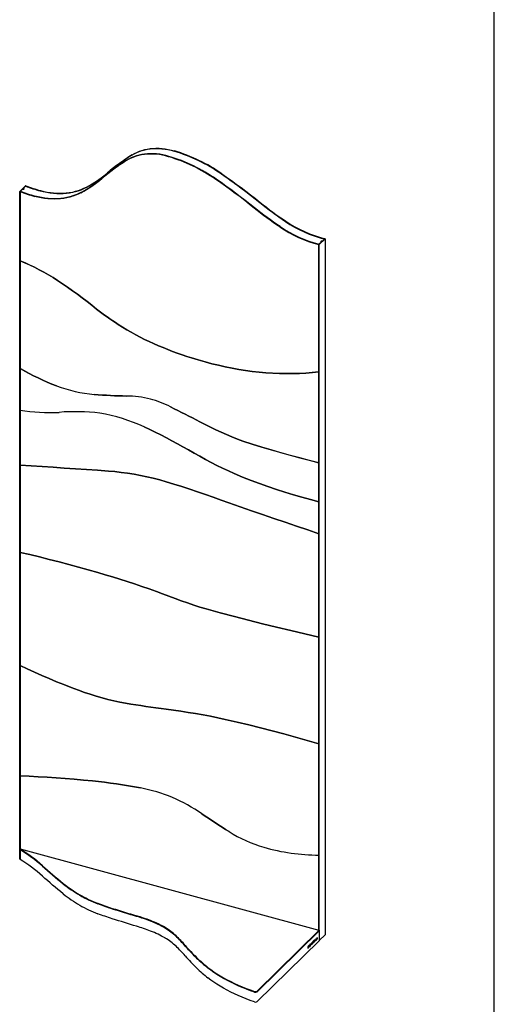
# Model space of a CAD drawing. Header units: millimetres. Extents: x 121 to 30709, y 119 to 8907.
# Tile 7 of 9: x 7767 to 8820, y 1218 to 3401. Entities that reach past the tile are written whole.
import ezdxf

# ---------------------------------------------------------------- set-up
doc = ezdxf.new("R2010")
doc.units = ezdxf.units.MM
doc.header["$LTSCALE"] = 30
doc.layers.add('SCHIZZI', color=9, linetype='Continuous')

msp = doc.modelspace()

# ---------------------------------------------------------------- linework, layer by layer
for p, q in [((7766.95, 3020.29), (7780.02, 3033.05)), ((7767.84, 3020.05), (7766.95, 3020.29)), ((7766.95, 1540.25), (7766.95, 3020.29)), ((7767.84, 3020.05), (7768.54, 3020.73)), ((7767.84, 3020.05), (7768.31, 3020.51)), ((7767.84, 3020.05), (7767.84, 2866.71)), ((7767.84, 1562.72), (7767.84, 3020.05)), ((7773.21, 3025.29), (7768.54, 3020.74)), ((7768.54, 3020.74), (7768.54, 3020.42)), ((7773.21, 3025.29), (7775.54, 3027.57)), ((7780.21, 3032.12), (7775.54, 3027.57)), ((7775.54, 3027.57), (7775.54, 3025.1)), ((7780.91, 3032.81), (7780.02, 3033.05)), ((7780.21, 3032.12), (7780.44, 3032.35)), ((7780.91, 3032.81), (7780.44, 3032.35)), ((7780.44, 3032.35), (7780.44, 3032.35)), ((8431.15, 2902.63), (8431.85, 2903.32)), ((8436.52, 2907.87), (8431.85, 2903.32)), ((8431.85, 2903.32), (8431.85, 2903.32)), ((8432.04, 2902.39), (8445.1, 2915.15)), ((8436.52, 2907.87), (8438.85, 2910.15)), ((8436.52, 2907.87), (8436.52, 2907.87)), ((8443.52, 2914.7), (8438.85, 2910.15)), ((8438.85, 2910.15), (8438.85, 2910.15)), ((8443.52, 2914.7), (8443.75, 2914.93)), ((8443.52, 2914.7), (8443.52, 2914.7)), ((8444.22, 2915.39), (8443.75, 2914.93)), ((8443.75, 2914.93), (8443.75, 2914.93)), ((8444.22, 2915.39), (8444.22, 2915.39)), ((8445.1, 2915.15), (8444.22, 2915.39)), ((8445.1, 2915.15), (8445.1, 1372.25)), ((8431.15, 2902.63), (8431.62, 2903.09)), ((8431.15, 2620.43), (8431.15, 2902.63)), ((8432.04, 2902.39), (8431.15, 2902.63)), ((8431.15, 1382.45), (8431.15, 2902.63)), ((8431.62, 2903.09), (8431.62, 2903.09)), ((8432.04, 1382.21), (8432.04, 2902.39)), ((7767.84, 2866.21), (7767.84, 2628.05)), ((7768.09, 2866.6), (7767.93, 2866.45)), ((7767.84, 2627.73), (7767.91, 2627.8)), ((7767.84, 2627.73), (7767.84, 2535.26)), ((8431.15, 2419.2), (8431.15, 2619.79)), ((7767.84, 2535.26), (7767.84, 2413.41)), ((7767.84, 2413.41), (7767.84, 2220.17)), ((8431.06, 2418.96), (8431.15, 2419.05)), ((8431.15, 2332.44), (8431.15, 2418.78)), ((8431.15, 2261.29), (8431.15, 2332.44)), ((8431.15, 2032.1), (8431.15, 2261.29)), ((7767.84, 2220.17), (7767.84, 1969.42)), ((8431.15, 1795.6), (8431.15, 2032.1)), ((7767.84, 1969.42), (7767.84, 1724.68)), ((8431.15, 1549.02), (8431.15, 1795.6)), ((7767.84, 1724.68), (7767.84, 1562.73)), ((7767.84, 1562.73), (7767.69, 1562.57)), ((7767.69, 1561.72), (7767.69, 1562.57)), ((7767.75, 1561.25), (7768.16, 1561.42)), ((7767.75, 1561.25), (7767.75, 1539.39)), ((7767.84, 1562.73), (8431.15, 1382.45)), ((7767.84, 1561.29), (7767.84, 1561.62)), ((7767.75, 1540.03), (7766.95, 1540.25)), ((8431.15, 1382.45), (8431.15, 1549.02)), ((8089.96, 1387.49), (8089.96, 1388.34)), ((8294.01, 1247.49), (8432.04, 1382.21)), ((8294.01, 1246.63), (8432.04, 1381.35)), ((8432.04, 1380.92), (8294.01, 1246.2)), ((8430.72, 1382.57), (8430.71, 1382.57)), ((8430.71, 1382.57), (8432.04, 1382.21)), ((8432.04, 1380.92), (8431.69, 1381.01)), ((8432.04, 1382.21), (8432.04, 1381.35)), ((8432.04, 1380.92), (8432.04, 1381.35)), ((8432.04, 1380.92), (8432.04, 1359.06)), ((8432.04, 1359.06), (8294.01, 1224.34)), ((8415.51, 1353.8), (8415.51, 1353.79)), ((8415.6, 1353.3), (8415.93, 1353.39)), ((8415.62, 1354.29), (8415.62, 1354.3)), ((8415.68, 1354.06), (8416.01, 1353.97)), ((8415.89, 1354.21), (8415.89, 1354.22)), ((8416.59, 1353.43), (8416.26, 1353.52)), ((8416.74, 1355.12), (8416.4, 1355.21)), ((8416.5, 1355.19), (8416.7, 1355.91)), ((8416.7, 1355.91), (8416.97, 1355.83)), ((8416.75, 1355.11), (8416.76, 1355.11)), ((8416.76, 1355.11), (8416.97, 1355.83)), ((8416.76, 1353.7), (8416.76, 1353.71)), ((8416.97, 1355.83), (8416.96, 1355.84)), ((8417.02, 1353.63), (8417.02, 1353.64)), ((8419.34, 1358.58), (8417.67, 1356.95)), ((8417.67, 1356.64), (8418.05, 1357.01)), ((8417.67, 1356.95), (8417.67, 1356.31)), ((8417.67, 1356.31), (8418.31, 1356.94)), ((8418.05, 1357.01), (8418.31, 1356.94)), ((8418.31, 1356.94), (8418.31, 1353.81)), ((8418.31, 1354.14), (8418.43, 1354.26)), ((8418.31, 1353.81), (8418.69, 1354.18)), ((8418.43, 1357.38), (8419.07, 1358.01)), ((8418.43, 1354.26), (8418.43, 1357.38)), ((8418.43, 1357.38), (8418.69, 1357.31)), ((8418.43, 1354.26), (8418.69, 1354.18)), ((8418.69, 1357.31), (8419.34, 1357.94)), ((8418.69, 1354.18), (8418.69, 1357.31)), ((8419.07, 1358.01), (8419.07, 1358.32)), ((8419.07, 1358.01), (8419.34, 1357.94)), ((8419.34, 1357.94), (8419.34, 1358.58)), ((8421.66, 1360.84), (8420.13, 1359.35)), ((8420.13, 1359.35), (8420.13, 1355.59)), ((8420.13, 1355.92), (8421.41, 1357.16)), ((8420.13, 1355.59), (8421.67, 1357.09)), ((8420.24, 1359.17), (8421.39, 1360.29)), ((8420.24, 1358.24), (8420.24, 1359.17)), ((8420.24, 1359.17), (8420.51, 1359.1)), ((8420.24, 1357.61), (8421.26, 1358.61)), ((8420.24, 1358.24), (8420.51, 1358.17)), ((8420.24, 1356.65), (8420.24, 1357.61)), ((8420.24, 1357.61), (8420.51, 1357.54)), ((8420.24, 1356.65), (8420.51, 1356.58)), ((8420.51, 1359.1), (8421.66, 1360.22)), ((8421.53, 1359.16), (8420.51, 1358.17)), ((8420.51, 1358.17), (8420.51, 1359.1)), ((8420.51, 1357.54), (8421.53, 1358.54)), ((8421.67, 1357.71), (8420.51, 1356.58)), ((8420.51, 1356.58), (8420.51, 1357.54)), ((8421.26, 1358.61), (8421.26, 1358.9)), ((8421.26, 1358.61), (8421.53, 1358.54)), ((8421.39, 1360.29), (8421.39, 1360.58)), ((8421.39, 1360.29), (8421.66, 1360.22)), ((8421.41, 1357.16), (8421.41, 1357.45)), ((8421.41, 1357.16), (8421.67, 1357.09)), ((8421.53, 1358.54), (8421.53, 1359.16)), ((8421.66, 1360.22), (8421.66, 1360.84)), ((8421.67, 1357.09), (8421.67, 1357.71)), ((8422.89, 1362.04), (8422.51, 1361.68)), ((8422.51, 1361.68), (8422.51, 1357.91)), ((8422.51, 1358.24), (8423.69, 1359.39)), ((8422.51, 1357.91), (8423.95, 1359.32)), ((8422.62, 1358.98), (8422.62, 1361.78)), ((8422.62, 1358.98), (8422.89, 1358.91)), ((8422.89, 1358.91), (8422.89, 1362.04)), ((8423.95, 1359.95), (8422.89, 1358.91)), ((8423.69, 1359.39), (8423.69, 1359.69)), ((8423.69, 1359.39), (8423.95, 1359.32)), ((8423.95, 1359.32), (8423.95, 1359.95)), ((8425.12, 1364.22), (8424.74, 1363.85)), ((8424.74, 1363.85), (8424.74, 1360.09)), ((8424.74, 1360.42), (8425.92, 1361.57)), ((8424.74, 1360.09), (8426.19, 1361.5)), ((8424.85, 1361.16), (8424.85, 1363.96)), ((8424.85, 1361.16), (8425.12, 1361.09)), ((8425.12, 1361.09), (8425.12, 1364.22)), ((8426.19, 1362.13), (8425.12, 1361.09)), ((8425.92, 1361.57), (8425.92, 1361.87)), ((8425.92, 1361.57), (8426.19, 1361.5)), ((8426.19, 1361.5), (8426.19, 1362.13)), ((8427.37, 1366.42), (8426.99, 1366.05)), ((8426.99, 1366.05), (8426.99, 1362.28)), ((8426.99, 1362.61), (8427.1, 1362.72)), ((8426.99, 1362.28), (8427.37, 1362.65)), ((8427.1, 1362.72), (8427.1, 1366.16)), ((8427.1, 1362.72), (8427.37, 1362.65)), ((8427.37, 1362.65), (8427.37, 1366.42)), ((8445.1, 1372.25), (8432.04, 1359.49)), ((8407.18, 1346.71), (8406.41, 1345.96)), ((8406.41, 1345.96), (8406.41, 1342.19)), ((8406.41, 1342.52), (8406.91, 1343.01)), ((8406.41, 1342.19), (8407.18, 1342.94)), ((8406.91, 1346.15), (8406.52, 1345.77)), ((8406.52, 1345.77), (8406.52, 1343.27)), ((8406.52, 1345.77), (8406.79, 1345.69)), ((8406.52, 1343.27), (8406.79, 1343.19)), ((8407.18, 1346.07), (8406.79, 1345.69)), ((8406.79, 1345.69), (8406.79, 1343.19)), ((8406.79, 1343.19), (8407.18, 1343.58)), ((8407.62, 1346.25), (8407.29, 1346.34)), ((8407.87, 1345.49), (8407.87, 1345.5)), ((8408, 1345.96), (8408, 1345.97)), ((8408.27, 1345.89), (8408.27, 1345.9)), ((8409.62, 1349.07), (8408.77, 1348.23)), ((8408.77, 1348.16), (8409.36, 1348.74)), ((8408.77, 1348.23), (8408.77, 1346.14)), ((8408.77, 1348.14), (8409.02, 1348.07)), ((8408.77, 1347.32), (8409.29, 1347.83)), ((8408.77, 1347.71), (8409.02, 1347.64)), ((8408.77, 1347.3), (8409.02, 1347.24)), ((8408.77, 1346.48), (8409.37, 1347.06)), ((8408.77, 1346.14), (8409.63, 1346.99)), ((8408.77, 1346.86), (8409.02, 1346.8)), ((8409.02, 1348.07), (8409.62, 1348.66)), ((8409.55, 1348.17), (8409.02, 1347.64)), ((8409.02, 1347.64), (8409.02, 1348.07)), ((8409.02, 1347.24), (8409.55, 1347.76)), ((8409.63, 1347.4), (8409.02, 1346.8)), ((8409.02, 1346.8), (8409.02, 1347.24)), ((8409.29, 1347.83), (8409.29, 1347.91)), ((8409.29, 1347.83), (8409.55, 1347.76)), ((8409.36, 1348.74), (8409.36, 1348.81)), ((8409.36, 1348.74), (8409.62, 1348.66)), ((8409.37, 1347.06), (8409.37, 1347.14)), ((8409.37, 1347.06), (8409.63, 1346.99)), ((8409.55, 1347.76), (8409.55, 1348.17)), ((8409.62, 1348.66), (8409.62, 1349.07)), ((8409.63, 1346.99), (8409.63, 1347.4)), ((8410.21, 1347.78), (8410.21, 1347.77)), ((8410.33, 1348.25), (8410.33, 1348.24)), ((8410.64, 1346.6), (8410.33, 1345.06)), ((8410.33, 1345.06), (8410.62, 1345.34)), ((8410.4, 1345.4), (8410.62, 1345.34)), ((8410.53, 1347.48), (8410.8, 1347.41)), ((8410.6, 1348.18), (8410.6, 1348.17)), ((8410.6, 1346.68), (8410.87, 1346.6)), ((8410.62, 1345.34), (8410.87, 1346.6)), ((8410.8, 1347.41), (8411.36, 1350.2)), ((8410.8, 1347.41), (8411.02, 1347.35)), ((8411.02, 1347.35), (8411.6, 1350.29)), ((8411.09, 1350.27), (8411.36, 1350.2)), ((8411.31, 1350.21), (8411.34, 1350.36)), ((8411.34, 1350.36), (8411.41, 1350.35)), ((8411.34, 1350.36), (8411.6, 1350.29)), ((8411.68, 1350.28), (8411.41, 1350.35)), ((8411.75, 1352.2), (8411.51, 1350.96)), ((8411.54, 1351.12), (8411.76, 1351.06)), ((8411.57, 1350.31), (8411.81, 1351.03)), ((8411.8, 1351.03), (8411.74, 1351.06)), ((8412.04, 1352.47), (8411.75, 1352.2)), ((8411.76, 1351.06), (8412.04, 1352.47)), ((8411.81, 1351.03), (8411.8, 1351.03)), ((8411.81, 1351.03), (8412.07, 1350.95)), ((8411.81, 1348.4), (8411.82, 1348.42)), ((8411.82, 1350.21), (8411.83, 1350.2)), ((8411.82, 1348.42), (8412.09, 1348.35)), ((8411.83, 1350.2), (8412.07, 1350.95)), ((8412.09, 1348.35), (8411.84, 1348.56)), ((8411.84, 1348.56), (8411.84, 1348.55)), ((8412.07, 1350.95), (8412.06, 1350.96)), ((8412.08, 1348.33), (8412.09, 1348.35)), ((8413.59, 1353), (8412.69, 1348.33)), ((8412.69, 1348.33), (8413.08, 1348.7)), ((8412.77, 1348.73), (8412.81, 1348.78)), ((8412.81, 1348.78), (8413.02, 1349.88)), ((8412.81, 1348.78), (8413.08, 1348.7)), ((8413.02, 1349.88), (8413.97, 1350.8)), ((8413.02, 1349.88), (8413.29, 1349.81)), ((8413.08, 1348.7), (8413.29, 1349.81)), ((8413.5, 1352.39), (8413.16, 1350.63)), ((8413.16, 1350.63), (8413.43, 1350.56)), ((8413.29, 1349.81), (8414.24, 1350.73)), ((8413.76, 1352.31), (8413.43, 1350.56)), ((8413.43, 1350.56), (8414.1, 1351.21)), ((8413.5, 1352.39), (8413.76, 1352.31)), ((8413.94, 1353.34), (8413.59, 1353)), ((8414.58, 1350.49), (8413.75, 1353.15)), ((8414.1, 1351.21), (8413.76, 1352.31)), ((8413.94, 1353.33), (8413.94, 1353.34)), ((8414.84, 1350.42), (8413.94, 1353.33)), ((8413.97, 1350.8), (8414.24, 1350.73)), ((8414.24, 1350.73), (8414.44, 1350.03)), ((8414.37, 1350.29), (8414.58, 1350.49)), ((8414.44, 1350.03), (8414.84, 1350.42)), ((8414.58, 1350.49), (8414.84, 1350.42)), ((8415.65, 1352.27), (8415.43, 1351.55)), ((8415.43, 1351.55), (8415.43, 1351.55)), ((8415.43, 1351.55), (8415.58, 1351.51)), ((8415.66, 1352.27), (8415.65, 1352.27)), ((8415.65, 1352.27), (8415.66, 1352.27)), ((8415.65, 1352.25), (8415.83, 1352.2)), ((8416.65, 1353.21), (8416.65, 1353.2))]:
    msp.add_line(p, q)
at = {"flags": 128}
for points in [[(8097.53, 3097.34), (8090.67, 3099.19), (8083.82, 3100.69), (8076.99, 3101.85), (8070.22, 3102.65), (8063.5, 3103.11), (8056.87, 3103.21), (8050.34, 3102.96), (8043.92, 3102.35), (8037.63, 3101.4), (8031.49, 3100.1), (8025.52, 3098.45), (8019.72, 3096.46), (8014.13, 3094.14), (8008.74, 3091.49), (8003.57, 3088.52)], [(8098, 3097.8), (8091.13, 3099.64), (8084.28, 3101.14), (8077.46, 3102.3), (8070.68, 3103.11), (8063.97, 3103.56), (8057.34, 3103.66), (8050.8, 3103.41), (8044.38, 3102.81), (8038.1, 3101.86), (8031.96, 3100.55), (8025.99, 3098.91), (8020.19, 3096.92), (8014.59, 3094.6), (8009.21, 3091.95), (8004.04, 3088.97)], [(8098.23, 3098.03), (8091.37, 3099.87), (8084.52, 3101.37), (8077.69, 3102.53), (8070.92, 3103.33), (8064.2, 3103.79), (8057.57, 3103.89), (8051.03, 3103.64), (8044.62, 3103.04), (8038.33, 3102.08), (8032.19, 3100.78), (8026.22, 3099.13), (8020.42, 3097.15), (8014.83, 3094.82), (8009.44, 3092.17), (8004.27, 3089.2)], [(8109.9, 3109.41), (8103.03, 3111.26), (8096.18, 3112.76), (8089.36, 3113.92), (8082.58, 3114.72), (8075.87, 3115.18), (8069.24, 3115.28), (8062.7, 3115.03), (8056.28, 3114.43), (8050, 3113.47), (8043.86, 3112.17), (8037.88, 3110.52), (8032.09, 3108.54), (8026.49, 3106.21), (8021.1, 3103.56), (8015.94, 3100.59)], [(8016.17, 3100.81), (8021.34, 3103.79), (8026.73, 3106.44), (8032.32, 3108.76), (8038.12, 3110.75), (8044.09, 3112.4), (8050.23, 3113.7), (8056.52, 3114.65), (8062.94, 3115.26), (8069.47, 3115.51), (8076.1, 3115.4), (8082.82, 3114.95), (8089.59, 3114.14), (8096.42, 3112.99), (8103.27, 3111.49), (8110.13, 3109.64)], [(8016.64, 3101.27), (8021.8, 3104.24), (8027.19, 3106.9), (8032.79, 3109.22), (8038.58, 3111.21), (8044.56, 3112.85), (8050.7, 3114.15), (8056.98, 3115.11), (8063.4, 3115.71), (8069.94, 3115.96), (8076.57, 3115.86), (8083.28, 3115.41), (8090.06, 3114.6), (8096.88, 3113.44), (8103.73, 3111.94), (8110.6, 3110.1)], [(8299.88, 2995.39), (8289.45, 3003.7), (8278.95, 3011.91), (8268.39, 3020.01), (8257.76, 3028), (8247.07, 3035.89), (8236.31, 3043.67), (8225.5, 3051.33), (8214.63, 3058.89)], [(8214.86, 3059.11), (8225.73, 3051.56), (8236.55, 3043.89), (8247.3, 3036.12), (8257.99, 3028.23), (8268.62, 3020.24), (8279.19, 3012.14), (8289.69, 3003.93), (8300.12, 2995.62)], [(8215.33, 3059.57), (8226.2, 3052.02), (8237.01, 3044.35), (8247.77, 3036.57), (8258.46, 3028.69), (8269.09, 3020.69), (8279.65, 3012.59), (8290.15, 3004.39), (8300.58, 2996.07)], [(8287.52, 2983.32), (8277.09, 2991.63), (8266.59, 2999.84), (8256.02, 3007.94), (8245.39, 3015.93), (8234.7, 3023.82), (8223.95, 3031.6), (8213.13, 3039.26), (8202.26, 3046.82)], [(8287.98, 2983.78), (8277.55, 2992.09), (8267.05, 3000.29), (8256.49, 3008.39), (8245.86, 3016.39), (8235.17, 3024.27), (8224.41, 3032.05), (8213.6, 3039.72), (8202.73, 3047.27)], [(8288.22, 2984), (8277.78, 2992.31), (8267.29, 3000.52), (8256.72, 3008.62), (8246.09, 3016.62), (8235.4, 3024.5), (8224.65, 3032.28), (8213.83, 3039.94), (8202.96, 3047.5)], [(7902.41, 3017.24), (7896.61, 3014.37), (7890.6, 3011.83), (7884.4, 3009.61), (7878.03, 3007.73), (7871.48, 3006.18), (7864.79, 3004.96), (7857.95, 3004.09), (7851, 3003.56), (7843.94, 3003.37), (7836.78, 3003.52), (7829.55, 3004.02), (7822.25, 3004.86), (7814.91, 3006.04), (7807.53, 3007.56), (7800.15, 3009.41)], [(7902.88, 3017.69), (7897.07, 3014.83), (7891.07, 3012.29), (7884.87, 3010.07), (7878.49, 3008.18), (7871.95, 3006.63), (7865.25, 3005.42), (7858.42, 3004.54), (7851.47, 3004.01), (7844.4, 3003.82), (7837.25, 3003.98), (7830.01, 3004.48), (7822.72, 3005.32), (7815.37, 3006.5), (7808, 3008.01), (7800.61, 3009.87)], [(7903.11, 3017.92), (7897.31, 3015.06), (7891.3, 3012.51), (7885.1, 3010.3), (7878.72, 3008.41), (7872.18, 3006.86), (7865.49, 3005.65), (7858.65, 3004.77), (7851.7, 3004.24), (7844.63, 3004.05), (7837.48, 3004.2), (7830.24, 3004.7), (7822.95, 3005.54), (7815.61, 3006.72), (7808.23, 3008.24), (7800.84, 3010.09)], [(7914.77, 3029.31), (7908.97, 3026.44), (7902.97, 3023.9), (7896.77, 3021.69), (7890.39, 3019.8), (7883.85, 3018.25), (7877.15, 3017.03), (7870.32, 3016.16), (7863.36, 3015.63), (7856.3, 3015.44), (7849.15, 3015.59), (7841.91, 3016.09), (7834.62, 3016.93), (7827.27, 3018.11), (7819.9, 3019.63), (7812.51, 3021.48)], [(7812.74, 3021.71), (7820.13, 3019.86), (7827.51, 3018.34), (7834.85, 3017.16), (7842.15, 3016.32), (7849.38, 3015.82), (7856.54, 3015.67), (7863.6, 3015.85), (7870.55, 3016.39), (7877.39, 3017.26), (7884.08, 3018.48), (7890.62, 3020.03), (7897, 3021.91), (7903.2, 3024.13), (7909.21, 3026.67), (7915.01, 3029.53)], [(7813.21, 3022.17), (7820.6, 3020.31), (7827.97, 3018.79), (7835.32, 3017.61), (7842.61, 3016.77), (7849.85, 3016.28), (7857, 3016.12), (7864.07, 3016.31), (7871.02, 3016.84), (7877.85, 3017.72), (7884.55, 3018.93), (7891.09, 3020.48), (7897.47, 3022.37), (7903.67, 3024.59), (7909.67, 3027.13), (7915.47, 3029.99)], [(8356.71, 2953.71), (8349.44, 2958.61), (8342.21, 2963.61), (8335.03, 2968.69), (8327.9, 2973.86), (8320.82, 2979.11), (8313.79, 2984.46), (8306.81, 2989.88), (8299.88, 2995.39)], [(8300.12, 2995.62), (8307.04, 2990.11), (8314.02, 2984.68), (8321.05, 2979.34), (8328.14, 2974.09), (8335.27, 2968.92), (8342.45, 2963.83), (8349.67, 2958.84), (8356.94, 2953.94)], [(8300.58, 2996.07), (8307.51, 2990.56), (8314.49, 2985.14), (8321.52, 2979.8), (8328.6, 2974.54), (8335.73, 2969.37), (8342.91, 2964.29), (8350.14, 2959.3), (8357.41, 2954.39)], [(8344.34, 2941.64), (8337.07, 2946.54), (8329.85, 2951.54), (8322.67, 2956.62), (8315.54, 2961.79), (8308.45, 2967.04), (8301.42, 2972.39), (8294.44, 2977.81), (8287.52, 2983.32)], [(8344.81, 2942.09), (8337.54, 2947), (8330.31, 2951.99), (8323.13, 2957.07), (8316, 2962.24), (8308.92, 2967.5), (8301.89, 2972.84), (8294.91, 2978.27), (8287.98, 2983.78)], [(8345.04, 2942.32), (8337.77, 2947.22), (8330.55, 2952.22), (8323.37, 2957.3), (8316.24, 2962.47), (8309.15, 2967.73), (8302.12, 2973.07), (8295.14, 2978.49), (8288.22, 2984)], [(7767.84, 2866.71), (7778.5, 2862.15), (7789.11, 2857.32), (7799.65, 2852.21), (7810.13, 2846.84), (7820.52, 2841.2), (7830.84, 2835.31), (7841.06, 2829.15), (7851.17, 2822.75)], [(7851.17, 2822.75), (7841.12, 2829.12), (7830.96, 2835.23), (7820.71, 2841.1), (7810.37, 2846.71), (7799.96, 2852.06), (7789.48, 2857.14), (7778.94, 2861.96), (7768.35, 2866.5)], [(7851.17, 2822.75), (7862.23, 2815.32), (7873.22, 2807.76), (7884.14, 2800.06), (7894.99, 2792.22), (7905.76, 2784.26), (7916.46, 2776.17), (7927.09, 2767.95), (7937.63, 2759.61)], [(7937.63, 2759.61), (7927.09, 2767.95), (7916.46, 2776.17), (7905.76, 2784.26), (7894.99, 2792.22), (7884.14, 2800.06), (7873.22, 2807.76), (7862.23, 2815.32), (7851.17, 2822.75)], [(7937.63, 2759.61), (7943.5, 2755.11), (7949.42, 2750.67), (7955.37, 2746.31), (7961.36, 2742.01), (7967.39, 2737.78), (7973.46, 2733.62), (7979.56, 2729.54), (7985.69, 2725.52)], [(7985.69, 2725.52), (7979.56, 2729.54), (7973.46, 2733.62), (7967.39, 2737.78), (7961.36, 2742.01), (7955.37, 2746.31), (7949.42, 2750.67), (7943.5, 2755.11), (7937.63, 2759.61)], [(7985.69, 2725.52), (7995.28, 2719.48), (8004.95, 2713.64), (8014.7, 2708), (8024.52, 2702.55), (8034.39, 2697.32), (8044.33, 2692.29), (8054.33, 2687.47), (8064.36, 2682.87)], [(8064.36, 2682.87), (8054.33, 2687.47), (8044.33, 2692.29), (8034.39, 2697.32), (8024.52, 2702.55), (8014.7, 2708), (8004.95, 2713.64), (7995.28, 2719.48), (7985.69, 2725.52)], [(8064.36, 2682.87), (8074.81, 2678.32), (8085.28, 2673.93), (8095.77, 2669.72), (8106.29, 2665.66), (8116.83, 2661.78), (8127.38, 2658.06), (8137.95, 2654.52), (8148.52, 2651.14)], [(8148.52, 2651.14), (8137.95, 2654.52), (8127.38, 2658.06), (8116.83, 2661.78), (8106.29, 2665.66), (8095.77, 2669.72), (8085.28, 2673.93), (8074.81, 2678.32), (8064.36, 2682.87)], [(8148.52, 2651.14), (8163.49, 2646.59), (8178.47, 2642.34), (8193.45, 2638.41), (8208.42, 2634.79), (8223.38, 2631.49), (8238.31, 2628.51), (8253.22, 2625.85), (8268.1, 2623.51)], [(8268.1, 2623.51), (8253.22, 2625.85), (8238.31, 2628.51), (8223.38, 2631.49), (8208.42, 2634.79), (8193.45, 2638.41), (8178.47, 2642.34), (8163.49, 2646.59), (8148.52, 2651.14)], [(7848.76, 2589.24), (7838.5, 2593.32), (7828.27, 2597.62), (7818.07, 2602.12), (7807.92, 2606.84), (7797.82, 2611.76), (7787.77, 2616.88), (7777.77, 2622.21), (7767.84, 2627.73)], [(7768.15, 2627.56), (7778.05, 2622.06), (7788, 2616.76), (7798.02, 2611.66), (7808.08, 2606.76), (7818.19, 2602.07), (7828.35, 2597.58), (7838.54, 2593.3), (7848.76, 2589.24)], [(8268.1, 2623.51), (8283.31, 2621.43), (8298.47, 2619.7), (8313.57, 2618.34), (8328.6, 2617.33), (8343.55, 2616.69), (8358.42, 2616.41), (8373.19, 2616.49), (8387.85, 2616.93), (8402.41, 2617.74), (8416.84, 2618.9), (8431.15, 2620.43)], [(8430.54, 2620.36), (8416.29, 2618.85), (8401.9, 2617.7), (8387.4, 2616.91), (8372.79, 2616.48), (8358.07, 2616.41), (8343.26, 2616.7), (8328.37, 2617.35), (8313.4, 2618.35), (8298.36, 2619.71), (8283.25, 2621.43), (8268.1, 2623.51)], [(7932.48, 2570.18), (7941.5, 2569.51), (7950.5, 2568.91), (7959.49, 2568.37), (7968.46, 2567.9), (7977.42, 2567.5), (7986.36, 2567.17), (7995.29, 2566.91), (8004.2, 2566.71)], [(8004.2, 2566.71), (7995.29, 2566.91), (7986.36, 2567.17), (7977.42, 2567.5), (7968.46, 2567.9), (7959.49, 2568.37), (7950.5, 2568.91), (7941.5, 2569.51), (7932.48, 2570.18)], [(8101.76, 2542.74), (8109.9, 2538.68), (8118.03, 2534.59), (8126.16, 2530.48), (8134.29, 2526.35), (8142.4, 2522.2), (8150.51, 2518.03), (8158.62, 2513.84), (8166.72, 2509.62)], [(8166.72, 2509.62), (8158.62, 2513.84), (8150.51, 2518.03), (8142.4, 2522.2), (8134.29, 2526.35), (8126.16, 2530.48), (8118.03, 2534.59), (8109.9, 2538.68), (8101.76, 2542.74)], [(8043.13, 2498.43), (8055.56, 2492.55), (8067.95, 2486.52), (8080.3, 2480.34), (8092.61, 2474.02), (8104.88, 2467.54), (8117.11, 2460.92), (8129.29, 2454.15), (8141.42, 2447.24)], [(8141.42, 2447.24), (8129.29, 2454.15), (8117.11, 2460.92), (8104.88, 2467.54), (8092.61, 2474.02), (8080.3, 2480.34), (8067.95, 2486.52), (8055.56, 2492.55), (8043.13, 2498.43)], [(8166.72, 2509.62), (8178.48, 2503.5), (8190.31, 2497.58), (8202.19, 2491.87), (8214.11, 2486.38), (8226.08, 2481.11), (8238.09, 2476.05), (8250.13, 2471.21), (8262.2, 2466.59)], [(8262.2, 2466.59), (8250.13, 2471.21), (8238.09, 2476.05), (8226.08, 2481.11), (8214.11, 2486.38), (8202.19, 2491.87), (8190.31, 2497.58), (8178.48, 2503.5), (8166.72, 2509.62)], [(8262.2, 2466.59), (8283.25, 2459.94), (8304.31, 2453.48), (8325.37, 2447.22), (8346.44, 2441.16), (8367.51, 2435.29), (8388.59, 2429.63), (8409.66, 2424.16), (8430.72, 2418.89)], [(8431.15, 2418.78), (8410.03, 2424.06), (8388.91, 2429.54), (8367.78, 2435.22), (8346.66, 2441.1), (8325.53, 2447.17), (8304.42, 2453.45), (8283.3, 2459.92), (8262.2, 2466.59)], [(8141.42, 2447.24), (8153.94, 2440.06), (8166.53, 2433.04), (8179.17, 2426.21), (8191.87, 2419.54), (8204.61, 2413.06), (8217.41, 2406.76), (8230.24, 2400.64), (8243.12, 2394.71)], [(8243.12, 2394.71), (8230.24, 2400.64), (8217.41, 2406.76), (8204.61, 2413.06), (8191.87, 2419.54), (8179.17, 2426.21), (8166.53, 2433.04), (8153.94, 2440.06), (8141.42, 2447.24)], [(7767.84, 2413.41), (7792.39, 2411.85), (7816.94, 2410.26), (7841.49, 2408.66), (7866.05, 2407.05), (7890.61, 2405.41), (7915.17, 2403.76), (7939.74, 2402.1), (7964.31, 2400.42)], [(7964.31, 2400.42), (7939.74, 2402.1), (7915.17, 2403.76), (7890.61, 2405.41), (7866.05, 2407.05), (7841.49, 2408.66), (7816.94, 2410.26), (7792.39, 2411.85), (7767.84, 2413.41)], [(7964.31, 2400.42), (7978.34, 2399.1), (7992.43, 2397.45), (8006.56, 2395.48), (8020.74, 2393.18), (8034.95, 2390.56), (8049.19, 2387.61), (8063.44, 2384.34), (8077.7, 2380.75), (8091.97, 2376.85)], [(8091.97, 2376.85), (8077.7, 2380.75), (8063.44, 2384.34), (8049.19, 2387.61), (8034.95, 2390.56), (8020.74, 2393.18), (8006.56, 2395.48), (7992.43, 2397.45), (7978.34, 2399.1), (7964.31, 2400.42)], [(8243.12, 2394.71), (8261.8, 2387.1), (8280.52, 2379.79), (8299.28, 2372.79), (8318.07, 2366.1), (8336.89, 2359.71), (8355.72, 2353.63), (8374.57, 2347.86), (8393.43, 2342.41), (8412.29, 2337.27), (8431.15, 2332.44)], [(8431.15, 2332.44), (8412.29, 2337.27), (8393.43, 2342.41), (8374.57, 2347.86), (8355.72, 2353.63), (8336.89, 2359.71), (8318.07, 2366.1), (8299.28, 2372.79), (8280.52, 2379.79), (8261.8, 2387.1), (8243.12, 2394.71)], [(8091.97, 2376.85), (8109.42, 2371.38), (8126.87, 2365.8), (8144.31, 2360.09), (8161.74, 2354.26), (8179.16, 2348.31), (8196.57, 2342.24), (8213.97, 2336.05), (8231.36, 2329.74)], [(8231.36, 2329.74), (8213.97, 2336.05), (8196.57, 2342.24), (8179.16, 2348.31), (8161.74, 2354.26), (8144.31, 2360.09), (8126.87, 2365.8), (8109.42, 2371.38), (8091.97, 2376.85)], [(8231.36, 2329.74), (8256.33, 2321.14), (8281.3, 2312.55), (8306.28, 2303.98), (8331.25, 2295.41), (8356.22, 2286.86), (8381.2, 2278.33), (8406.18, 2269.8), (8431.15, 2261.29)], [(8431.15, 2261.29), (8406.18, 2269.8), (8381.2, 2278.33), (8356.22, 2286.86), (8331.25, 2295.41), (8306.28, 2303.98), (8281.3, 2312.55), (8256.33, 2321.14), (8231.36, 2329.74)], [(7940.75, 2175.48), (7919.14, 2181.63), (7897.52, 2187.62), (7875.9, 2193.44), (7854.28, 2199.11), (7832.66, 2204.62), (7811.05, 2209.96), (7789.44, 2215.14), (7767.84, 2220.17)], [(7767.84, 2220.17), (7789.44, 2215.14), (7811.05, 2209.96), (7832.66, 2204.62), (7854.28, 2199.11), (7875.9, 2193.44), (7897.52, 2187.62), (7919.14, 2181.63), (7940.75, 2175.48)], [(8070.37, 2133.15), (8054.2, 2138.92), (8038.02, 2144.56), (8021.83, 2150.06), (8005.63, 2155.42), (7989.42, 2160.64), (7973.2, 2165.73), (7956.98, 2170.67), (7940.75, 2175.48)], [(7940.75, 2175.48), (7956.98, 2170.67), (7973.2, 2165.73), (7989.42, 2160.64), (8005.63, 2155.42), (8021.83, 2150.06), (8038.02, 2144.56), (8054.2, 2138.92), (8070.37, 2133.15)], [(8180.87, 2094.63), (8167.03, 2098.95), (8153.18, 2103.41), (8139.35, 2108.01), (8125.53, 2112.76), (8111.72, 2117.64), (8097.92, 2122.67), (8084.14, 2127.84), (8070.37, 2133.15)], [(8070.37, 2133.15), (8084.14, 2127.84), (8097.92, 2122.67), (8111.72, 2117.64), (8125.53, 2112.76), (8139.35, 2108.01), (8153.18, 2103.41), (8167.03, 2098.95), (8180.87, 2094.63)], [(8431.15, 2032.1), (8399.89, 2039.26), (8368.61, 2046.61), (8337.33, 2054.15), (8306.05, 2061.87), (8274.76, 2069.78), (8243.47, 2077.88), (8212.17, 2086.16), (8180.87, 2094.63)], [(8180.87, 2094.63), (8212.17, 2086.16), (8243.47, 2077.88), (8274.76, 2069.78), (8306.05, 2061.87), (8337.33, 2054.15), (8368.61, 2046.61), (8399.89, 2039.26), (8431.15, 2032.1)], [(7767.84, 1969.42), (7783.91, 1961.81), (7800.02, 1954.41), (7816.18, 1947.21), (7832.37, 1940.23), (7848.61, 1933.46), (7864.87, 1926.9), (7881.16, 1920.56), (7897.48, 1914.43)], [(7897.48, 1914.43), (7881.16, 1920.56), (7864.87, 1926.9), (7848.61, 1933.46), (7832.37, 1940.23), (7816.18, 1947.21), (7800.02, 1954.41), (7783.91, 1961.81), (7767.84, 1969.42)], [(7897.48, 1914.43), (7910.53, 1909.8), (7923.6, 1905.47), (7936.69, 1901.43), (7949.78, 1897.69), (7962.87, 1894.24), (7975.96, 1891.1), (7989.03, 1888.25), (8002.09, 1885.71)], [(8002.09, 1885.71), (7989.03, 1888.25), (7975.96, 1891.1), (7962.87, 1894.24), (7949.78, 1897.69), (7936.69, 1901.43), (7923.6, 1905.47), (7910.53, 1909.8), (7897.48, 1914.43)], [(8002.09, 1885.71), (8013.34, 1883.86), (8024.59, 1882.06), (8035.83, 1880.33), (8047.07, 1878.64), (8058.3, 1877.02), (8069.52, 1875.45), (8080.73, 1873.94), (8091.94, 1872.48)], [(8091.94, 1872.48), (8080.73, 1873.94), (8069.52, 1875.45), (8058.3, 1877.02), (8047.07, 1878.64), (8035.83, 1880.33), (8024.59, 1882.06), (8013.34, 1883.86), (8002.09, 1885.71)], [(8091.94, 1872.48), (8108.3, 1870.32), (8124.68, 1867.96), (8141.09, 1865.41), (8157.52, 1862.68), (8173.97, 1859.75), (8190.43, 1856.64), (8206.92, 1853.34), (8223.41, 1849.85)], [(8223.41, 1849.85), (8206.92, 1853.34), (8190.43, 1856.64), (8173.97, 1859.75), (8157.52, 1862.68), (8141.09, 1865.41), (8124.68, 1867.96), (8108.3, 1870.32), (8091.94, 1872.48)], [(8223.41, 1849.85), (8249.36, 1843.95), (8275.32, 1837.79), (8301.29, 1831.39), (8327.26, 1824.73), (8353.23, 1817.82), (8379.21, 1810.66), (8405.18, 1803.26), (8431.15, 1795.6)], [(8431.15, 1795.6), (8405.18, 1803.26), (8379.21, 1810.66), (8353.23, 1817.82), (8327.26, 1824.73), (8301.29, 1831.39), (8275.32, 1837.79), (8249.36, 1843.95), (8223.41, 1849.85)], [(7767.84, 1724.68), (7787.81, 1723.81), (7807.82, 1722.78), (7827.86, 1721.59), (7847.94, 1720.25), (7868.04, 1718.74), (7888.18, 1717.08), (7908.35, 1715.26), (7928.54, 1713.28)], [(7928.54, 1713.28), (7908.35, 1715.26), (7888.18, 1717.08), (7868.04, 1718.74), (7847.94, 1720.25), (7827.86, 1721.59), (7807.82, 1722.78), (7787.81, 1723.81), (7767.84, 1724.68)], [(7928.54, 1713.28), (7941.75, 1711.93), (7954.99, 1710.42), (7968.26, 1708.74), (7981.55, 1706.9), (7994.86, 1704.88), (8008.18, 1702.71), (8021.53, 1700.36), (8034.89, 1697.85)], [(8034.89, 1697.85), (8021.53, 1700.36), (8008.18, 1702.71), (7994.86, 1704.88), (7981.55, 1706.9), (7968.26, 1708.74), (7954.99, 1710.42), (7941.75, 1711.93), (7928.54, 1713.28)], [(8171.35, 1640.71), (8178.8, 1635.59), (8186.27, 1630.52), (8193.76, 1625.51), (8201.28, 1620.54), (8208.82, 1615.62), (8216.39, 1610.76), (8223.97, 1605.95), (8231.58, 1601.18)], [(8231.58, 1601.18), (8223.97, 1605.95), (8216.39, 1610.76), (8208.82, 1615.62), (8201.28, 1620.54), (8193.76, 1625.51), (8186.27, 1630.52), (8178.8, 1635.59), (8171.35, 1640.71)], [(7817.57, 1525.55), (7823.1, 1520.59), (7828.7, 1515.64), (7834.36, 1510.71), (7840.08, 1505.8), (7845.87, 1500.91), (7851.72, 1496.04), (7857.63, 1491.19), (7863.6, 1486.36)], [(7817.57, 1524.7), (7823.1, 1519.73), (7828.7, 1514.78), (7834.36, 1509.85), (7840.08, 1504.95), (7845.87, 1500.06), (7851.72, 1495.19), (7857.63, 1490.34), (7863.6, 1485.51)], [(7863.6, 1485.08), (7857.63, 1489.91), (7851.72, 1494.76), (7845.87, 1499.63), (7840.08, 1504.52), (7834.36, 1509.43), (7828.7, 1514.35), (7823.1, 1519.3), (7817.57, 1524.27)], [(7863.6, 1463.22), (7857.63, 1468.05), (7851.72, 1472.9), (7845.87, 1477.77), (7840.08, 1482.66), (7834.36, 1487.57), (7828.7, 1492.5), (7823.1, 1497.44), (7817.57, 1502.41)], [(7940.45, 1442.19), (7944.37, 1440.71), (7948.32, 1439.25), (7952.3, 1437.81), (7956.3, 1436.39), (7960.34, 1434.99), (7964.4, 1433.62), (7968.5, 1432.27), (7972.62, 1430.94)], [(7940.45, 1441.34), (7944.37, 1439.85), (7948.32, 1438.39), (7952.3, 1436.95), (7956.3, 1435.53), (7960.34, 1434.14), (7964.4, 1432.76), (7968.5, 1431.41), (7972.62, 1430.08)], [(7972.62, 1429.65), (7968.5, 1430.98), (7964.4, 1432.33), (7960.34, 1433.71), (7956.3, 1435.1), (7952.3, 1436.52), (7948.32, 1437.96), (7944.37, 1439.42), (7940.45, 1440.91)], [(7972.62, 1407.8), (7968.5, 1409.12), (7964.4, 1410.48), (7960.34, 1411.85), (7956.3, 1413.25), (7952.3, 1414.66), (7948.32, 1416.1), (7944.37, 1417.57), (7940.45, 1419.05)], [(7972.62, 1430.94), (7979.29, 1428.82), (7985.97, 1426.72), (7992.67, 1424.63), (7999.39, 1422.56), (8006.12, 1420.49), (8012.86, 1418.44), (8019.62, 1416.4), (8026.39, 1414.38)], [(7972.62, 1430.08), (7979.29, 1427.97), (7985.97, 1425.86), (7992.67, 1423.77), (7999.39, 1421.7), (8006.12, 1419.63), (8012.86, 1417.58), (8019.62, 1415.55), (8026.39, 1413.52)], [(8026.39, 1413.09), (8019.62, 1415.12), (8012.86, 1417.16), (8006.12, 1419.21), (7999.39, 1421.27), (7992.67, 1423.35), (7985.97, 1425.44), (7979.29, 1427.54), (7972.62, 1429.65)], [(8026.39, 1391.24), (8019.62, 1393.26), (8012.86, 1395.3), (8006.12, 1397.35), (7999.39, 1399.41), (7992.67, 1401.49), (7985.97, 1403.58), (7979.29, 1405.68), (7972.62, 1407.8)], [(8184.9, 1299.97), (8191.27, 1295.15), (8197.94, 1290.44), (8204.89, 1285.83), (8212.11, 1281.34), (8219.6, 1276.97), (8227.35, 1272.72), (8235.36, 1268.59), (8243.61, 1264.6), (8252.1, 1260.74), (8260.82, 1257.02), (8269.76, 1253.44), (8278.91, 1250.01), (8288.27, 1246.73)], [(8184.9, 1299.11), (8191.27, 1294.29), (8197.94, 1289.58), (8204.89, 1284.97), (8212.11, 1280.48), (8219.6, 1276.11), (8227.35, 1271.86), (8235.36, 1267.74), (8243.61, 1263.74), (8252.1, 1259.89), (8260.82, 1256.17), (8269.76, 1252.59), (8278.91, 1249.15), (8288.27, 1245.87)], [(8288.27, 1245.44), (8278.91, 1248.73), (8269.76, 1252.16), (8260.82, 1255.74), (8252.1, 1259.46), (8243.61, 1263.32), (8235.36, 1267.31), (8227.35, 1271.43), (8219.6, 1275.68), (8212.11, 1280.06), (8204.89, 1284.55), (8197.94, 1289.15), (8191.27, 1293.87), (8184.9, 1298.68)], [(8288.27, 1223.58), (8278.91, 1226.87), (8269.76, 1230.3), (8260.82, 1233.88), (8252.1, 1237.6), (8243.61, 1241.46), (8235.36, 1245.45), (8227.35, 1249.57), (8219.6, 1253.82), (8212.11, 1258.2), (8204.89, 1262.69), (8197.94, 1267.29), (8191.27, 1272.01), (8184.9, 1276.83)]]:
    msp.add_lwpolyline(points, dxfattribs=at)
for centre, radius, start, end in [((8253.76, 2717.12), 451.22, 121.8062, 130.33685), ((8253.99, 2717.35), 451.22, 121.8062, 130.33685), ((8254.46, 2717.8), 451.22, 121.8062, 130.33685), ((8004.16, 2756.43), 368.48, 55.16692, 73.32408), ((8003.38, 2754.57), 370.76, 55.22336, 73.26763), ((8003.85, 2755.03), 370.76, 55.22336, 73.26763), ((8241.39, 2705.05), 451.22, 121.8062, 130.33685), ((8241.86, 2705.51), 451.22, 121.8062, 130.33685), ((8242.09, 2705.73), 451.22, 121.8062, 130.33685), ((7991.79, 2744.36), 368.48, 55.16692, 73.32408), ((7992.26, 2744.82), 368.48, 55.16692, 73.32408), ((7992.49, 2745.04), 368.48, 55.16692, 73.32408), ((7792.34, 3260.69), 261.78, 297.8855, 310.30968), ((7792.57, 3260.92), 261.78, 297.8855, 310.30968), ((7793.04, 3261.37), 261.78, 297.8855, 310.30968), ((7779.97, 3248.62), 261.78, 297.8855, 310.30968), ((7780.44, 3249.07), 261.78, 297.8855, 310.30968), ((7780.67, 3249.3), 261.78, 297.8855, 310.30968), ((7888.49, 3331.94), 334.41, 248.8528, 254.6826), ((7888.95, 3332.4), 334.41, 248.8528, 254.6826), ((7889.18, 3332.63), 334.41, 248.8528, 254.6826), ((7900.85, 3344.02), 334.41, 248.8528, 254.6826), ((7901.08, 3344.24), 334.41, 248.85271, 254.68253), ((7901.55, 3344.7), 334.41, 248.85271, 254.68253), ((8512.62, 3184.62), 278.62, 235.97162, 255.63943), ((8512.86, 3184.84), 278.62, 235.97162, 255.63943), ((8513.32, 3185.3), 278.62, 235.97162, 255.63943), ((8500.26, 3172.54), 278.62, 235.97162, 255.63943), ((8500.72, 3173), 278.62, 235.97162, 255.63943), ((8500.96, 3173.23), 278.62, 235.97162, 255.63943), ((7768.18, 2866.21), 0.336, 59.37775, 179.5426), ((7768.44, 2628.08), 0.601, 183.15501, 241.48442), ((8430.56, 2619.77), 0.589, 2.4965, 91.8908), ((7964.61, 2904.7), 336.06, 249.83562, 264.51464), ((8004.33, 2356.21), 210.5, 75.51268, 90.0361), ((7987.6, 2313.52), 256.08, 63.52463, 74.27675), ((7836.54, 2998.59), 468.4, 261.56587, 272.21855), ((7890.38, 2105.36), 426.68, 82.67814, 94.7999), ((7879.75, 2140.67), 393.3, 65.45367, 80.48593), ((7880.04, 2141.64), 392.29, 65.43423, 80.50538), ((8430.83, 2419.2), 0.323, 250.68276, 1.14112), ((7965.78, 1334.82), 369.55, 67.68342, 79.22031), ((7940.8, 1299.83), 411.52, 55.92762, 66.31638), ((8399.68, 1870.86), 317.78, 238.06332, 253.37378), ((8399.98, 1871.52), 318.5, 238.0806, 253.35651), ((7589.7, 1270.63), 341.92, 48.20786, 58.63112), ((7589.7, 1269.77), 341.92, 48.20786, 58.63112), ((7589.74, 1269.4), 341.85, 48.20717, 58.6202), ((8432.08, 1996.06), 447.04, 253.98661, 269.88113), ((7589.74, 1247.54), 341.85, 48.20717, 58.6202), ((8053.75, 1725.02), 305.15, 231.45442, 239.81844), ((8053.75, 1724.17), 305.15, 231.45442, 239.81844), ((8053.75, 1723.74), 305.15, 231.45442, 239.81844), ((8053.75, 1701.88), 305.15, 231.45442, 239.81844), ((8036.4, 1696.04), 271.37, 239.90836, 249.29522), ((8036.4, 1695.18), 271.37, 239.90836, 249.29522), ((8036.4, 1694.75), 271.37, 239.90836, 249.29522), ((8036.4, 1672.89), 271.37, 239.90836, 249.29522), ((7910.33, 1022.85), 408.37, 68.8495, 73.48782), ((7910.33, 1022), 408.37, 68.8495, 73.48782), ((7910.33, 1021.57), 408.37, 68.8495, 73.48782), ((7975.57, 1189.62), 229.3, 60.07512, 69.01951), ((7975.57, 1188.76), 229.3, 60.07512, 69.01951), ((7975.56, 1188.3), 229.33, 60.08244, 69.01911), ((7910.33, 999.71), 408.37, 68.8495, 73.48782), ((7975.56, 1166.45), 229.33, 60.08244, 69.01911), ((8089.09, 1385.6), 1.7, 58.07996, 59.82911), ((8011.69, 1260.86), 149.59, 46.78682, 58.45083), ((8011.69, 1260), 149.59, 46.78682, 58.45083), ((8011.7, 1259.59), 149.57, 46.78621, 58.44225), ((8089.09, 1363.75), 1.7, 58.07996, 59.82911), ((8011.7, 1237.73), 149.57, 46.78621, 58.44225), ((7899.14, 1143.77), 312, 41.04271, 46.44602), ((7899.14, 1142.92), 312, 41.04271, 46.44602), ((7899.14, 1142.49), 312, 41.04271, 46.44602), ((7899.14, 1120.63), 312, 41.04271, 46.44602), ((8472.74, 1642.95), 448.39, 221.02347, 225.68599), ((8472.74, 1642.09), 448.39, 221.02347, 225.68599), ((8472.74, 1641.66), 448.39, 221.02347, 225.68599), ((8472.74, 1619.81), 448.39, 221.02347, 225.68599), ((8371.98, 1540.2), 304.49, 225.74565, 232.08966), ((8371.98, 1539.35), 304.49, 225.74565, 232.08966), ((8371.98, 1538.92), 304.49, 225.74565, 232.08966), ((8371.98, 1517.06), 304.49, 225.74565, 232.08966), ((8290.41, 1252.59), 6.24, 249.90345, 305.16335), ((8290.41, 1251.73), 6.24, 249.90345, 305.16335), ((8290.41, 1251.3), 6.24, 249.90345, 305.16335), ((8290.41, 1229.45), 6.24, 249.90345, 305.16335)]:
    msp.add_arc(centre, radius, start, end)
for points, knots in [([(7773.21, 3025.29), (7773.47, 3025.21), (7773.99, 3025.04), (7774.86, 3024.98), (7775.66, 3025.08), (7776.32, 3025.34), (7776.75, 3025.71), (7776.92, 3026.17), (7776.8, 3026.65), (7776.41, 3027.11), (7775.94, 3027.41), (7775.62, 3027.54), (7775.54, 3027.57)], [0, 0, 0, 0, 0.1082582, 0.2165299, 0.3244246, 0.4316504, 0.5383118, 0.6447149, 0.7512472, 0.8582518, 0.965911, 1, 1, 1, 1]), ([(8438.85, 2910.15), (8438.59, 2910.2), (8438.07, 2910.3), (8437.21, 2910.27), (8436.41, 2910.11), (8435.75, 2909.82), (8435.31, 2909.44), (8435.14, 2909.01), (8435.26, 2908.58), (8435.65, 2908.2), (8436.12, 2907.98), (8436.44, 2907.89), (8436.52, 2907.87)], [0, 0, 0, 0, 0.1073969, 0.2147946, 0.3221722, 0.4295322, 0.536885, 0.6442359, 0.7515876, 0.858944, 0.9663136, 1, 1, 1, 1]), ([(8415.43, 1351.55), (8415.44, 1351.55), (8415.55, 1351.52), (8415.81, 1351.65), (8416.19, 1351.98), (8416.53, 1352.55), (8416.73, 1353.2), (8416.75, 1353.53), (8416.76, 1353.7)], [0, 0, 0, 0, 0.020429, 0.2255785, 0.4594375, 0.7008429, 0.8458777, 1, 1, 1, 1]), ([(8416.96, 1355.84), (8416.89, 1355.86), (8416.74, 1355.91), (8416.48, 1355.81), (8416.21, 1355.6), (8415.94, 1355.27), (8415.7, 1354.81), (8415.54, 1354.28), (8415.52, 1353.96), (8415.51, 1353.8)], [0, 0, 0, 0, 0.1460704, 0.2887682, 0.4377557, 0.5951452, 0.7341478, 0.8644717, 1, 1, 1, 1]), ([(8415.51, 1353.79), (8415.52, 1353.67), (8415.52, 1353.46), (8415.6, 1353.25), (8415.81, 1353.12), (8416.03, 1353.24), (8416.2, 1353.32)], [0, 0, 0, 0, 0.1872531, 0.3476527, 0.509467, 1, 1, 1, 1]), ([(8415.62, 1354.3), (8415.63, 1354.36), (8415.64, 1354.49), (8415.71, 1354.71), (8415.82, 1354.89), (8415.99, 1355.1), (8416.24, 1355.25), (8416.4, 1355.21), (8416.49, 1355.19)], [0, 0, 0, 0, 0.0943892, 0.189365, 0.2976915, 0.4258978, 0.6931705, 1, 1, 1, 1]), ([(8415.72, 1354.06), (8415.71, 1354.06), (8415.68, 1354.06), (8415.63, 1354.13), (8415.63, 1354.23), (8415.62, 1354.29)], [0, 0, 0, 0, 0.1122852, 0.5559332, 1, 1, 1, 1]), ([(8415.73, 1351.47), (8415.83, 1351.5), (8416.06, 1351.56), (8416.45, 1351.92), (8416.8, 1352.48), (8417, 1353.13), (8417.01, 1353.46), (8417.02, 1353.63)], [0, 0, 0, 0, 0.2094279, 0.448164, 0.694604, 0.8426635, 1, 1, 1, 1]), ([(8415.89, 1354.22), (8415.89, 1354.29), (8415.9, 1354.42), (8415.98, 1354.63), (8416.08, 1354.82), (8416.26, 1355.02), (8416.5, 1355.17), (8416.67, 1355.13), (8416.75, 1355.11)], [0, 0, 0, 0, 0.0943892, 0.189365, 0.2976915, 0.4258978, 0.6931705, 1, 1, 1, 1]), ([(8416.36, 1354.11), (8416.28, 1354.06), (8416.14, 1353.99), (8415.98, 1353.96), (8415.9, 1354.05), (8415.89, 1354.16), (8415.89, 1354.21)], [0, 0, 0, 0, 0.4294113, 0.7007161, 0.8502874, 1, 1, 1, 1]), ([(8415.93, 1353.39), (8416.02, 1353.45), (8416.14, 1353.52), (8416.25, 1353.51), (8416.29, 1353.5)], [0, 0, 0, 0, 0.6878512, 1, 1, 1, 1]), ([(8416.2, 1353.32), (8416.28, 1353.37), (8416.42, 1353.44), (8416.57, 1353.46), (8416.64, 1353.36), (8416.64, 1353.26), (8416.65, 1353.21)], [0, 0, 0, 0, 0.4490962, 0.7176787, 0.8608801, 1, 1, 1, 1]), ([(8417.02, 1353.64), (8417.02, 1353.78), (8417, 1354.06), (8416.84, 1354.24), (8416.62, 1354.23), (8416.45, 1354.15), (8416.36, 1354.11)], [0, 0, 0, 0, 0.2440399, 0.4814505, 0.7097813, 1, 1, 1, 1]), ([(8416.76, 1353.71), (8416.75, 1353.86), (8416.75, 1354.1), (8416.65, 1354.18), (8416.62, 1354.21)], [0, 0, 0, 0, 0.6249939, 1, 1, 1, 1]), ([(8407.32, 1346.32), (8407.27, 1346.33), (8407.15, 1346.35), (8407, 1346.22), (8406.91, 1346.15)], [0, 0, 0, 0, 0.4195102, 1, 1, 1, 1]), ([(8406.91, 1343.01), (8407.08, 1343.21), (8407.39, 1343.58), (8407.76, 1344.42), (8407.97, 1345.25), (8407.99, 1345.72), (8408, 1345.96)], [0, 0, 0, 0, 0.29617665, 0.56640155, 0.77688212, 1, 1, 1, 1]), ([(8408.27, 1345.9), (8408.25, 1346.17), (8408.21, 1346.69), (8407.92, 1347.03), (8407.56, 1347.03), (8407.31, 1346.82), (8407.18, 1346.71)], [0, 0, 0, 0, 0.279532, 0.5454242, 0.7630634, 1, 1, 1, 1]), ([(8407.87, 1345.5), (8407.86, 1345.68), (8407.84, 1346.03), (8407.66, 1346.27), (8407.42, 1346.28), (8407.26, 1346.14), (8407.18, 1346.07)], [0, 0, 0, 0, 0.28712286, 0.55228925, 0.76620497, 1, 1, 1, 1]), ([(8407.18, 1342.94), (8407.34, 1343.13), (8407.66, 1343.5), (8408.02, 1344.35), (8408.23, 1345.18), (8408.25, 1345.65), (8408.27, 1345.89)], [0, 0, 0, 0, 0.29617665, 0.56640155, 0.77688212, 1, 1, 1, 1]), ([(8407.18, 1343.58), (8407.28, 1343.7), (8407.49, 1343.94), (8407.72, 1344.49), (8407.85, 1345.03), (8407.86, 1345.33), (8407.87, 1345.49)], [0, 0, 0, 0, 0.293871, 0.5608682, 0.7719073, 1, 1, 1, 1]), ([(8408, 1345.97), (8407.98, 1346.23), (8407.94, 1346.75), (8407.73, 1347.07), (8407.59, 1347.06), (8407.57, 1347.06)], [0, 0, 0, 0, 0.481398, 0.9393062, 1, 1, 1, 1]), ([(8411.51, 1350.96), (8411.46, 1350.93), (8411.4, 1350.89), (8411.33, 1350.82), (8411.29, 1350.79), (8411.28, 1350.77), (8411.27, 1350.77), (8411.27, 1350.76), (8411.26, 1350.76), (8411.26, 1350.76), (8411.26, 1350.76), (8411.26, 1350.76), (8411.12, 1350.62), (8410.84, 1350.25), (8410.49, 1349.49), (8410.25, 1348.6), (8410.22, 1348.06), (8410.21, 1347.78)], [0, 0, 0, 0, 0.0692641, 0.102088, 0.1170424, 0.1237265, 0.1266881, 0.1279952, 0.1285711, 0.1288247, 0.1289363, 0.1289854, 0.129024, 0.3530678, 0.564112, 0.7753896, 1, 1, 1, 1]), ([(8410.21, 1347.77), (8410.21, 1347.6), (8410.23, 1347.26), (8410.36, 1346.8), (8410.53, 1346.68), (8410.64, 1346.6)], [0, 0, 0, 0, 0.2957242, 0.575371, 1, 1, 1, 1]), ([(8411.09, 1350.27), (8411.07, 1350.26), (8411.05, 1350.24), (8411.02, 1350.21), (8411.01, 1350.2), (8411, 1350.2), (8411, 1350.19), (8411, 1350.19), (8411, 1350.19), (8410.99, 1350.19), (8410.99, 1350.19), (8410.99, 1350.19), (8410.91, 1350.1), (8410.73, 1349.87), (8410.51, 1349.37), (8410.36, 1348.79), (8410.34, 1348.43), (8410.33, 1348.25)], [0, 0, 0, 0, 0.0458801, 0.0662498, 0.075289, 0.0792849, 0.0810471, 0.0818233, 0.0821649, 0.0823153, 0.0823815, 0.0824106, 0.0824335, 0.3112586, 0.5307913, 0.7562229, 1, 1, 1, 1]), ([(8410.33, 1348.24), (8410.35, 1348.04), (8410.36, 1347.71), (8410.48, 1347.55), (8410.53, 1347.48)], [0, 0, 0, 0, 0.5786018, 1, 1, 1, 1]), ([(8411.36, 1350.2), (8411.34, 1350.19), (8411.31, 1350.17), (8411.28, 1350.14), (8411.27, 1350.13), (8411.26, 1350.12), (8411.26, 1350.12), (8411.26, 1350.12), (8411.26, 1350.12), (8411.26, 1350.12), (8411.26, 1350.12), (8411.26, 1350.12), (8411.17, 1350.03), (8410.99, 1349.8), (8410.78, 1349.29), (8410.63, 1348.72), (8410.61, 1348.36), (8410.6, 1348.18)], [0, 0, 0, 0, 0.0458801, 0.0662498, 0.075289, 0.0792849, 0.0810471, 0.0818233, 0.0821649, 0.0823153, 0.0823815, 0.0824106, 0.0824335, 0.3112586, 0.5307913, 0.7562229, 1, 1, 1, 1]), ([(8410.6, 1346.68), (8410.65, 1346.69), (8410.74, 1346.73), (8410.91, 1346.85), (8411.16, 1347.09), (8411.51, 1347.58), (8411.71, 1348.12), (8411.81, 1348.4)], [0, 0, 0, 0, 0.1070173, 0.2171799, 0.3844467, 0.6825263, 1, 1, 1, 1]), ([(8410.6, 1348.17), (8410.61, 1347.97), (8410.63, 1347.64), (8410.75, 1347.48), (8410.8, 1347.41)], [0, 0, 0, 0, 0.5786018, 1, 1, 1, 1]), ([(8410.87, 1346.6), (8410.91, 1346.62), (8411, 1346.65), (8411.17, 1346.77), (8411.42, 1347.02), (8411.77, 1347.51), (8411.98, 1348.05), (8412.08, 1348.33)], [0, 0, 0, 0, 0.1070173, 0.2171799, 0.3844467, 0.6825263, 1, 1, 1, 1]), ([(8411.84, 1348.55), (8411.79, 1348.42), (8411.7, 1348.19), (8411.54, 1347.87), (8411.38, 1347.63), (8411.2, 1347.43), (8411.09, 1347.38), (8411.02, 1347.35)], [0, 0, 0, 0, 0.2086835, 0.4014828, 0.5984123, 0.7578028, 1, 1, 1, 1]), ([(8411.6, 1350.29), (8411.64, 1350.29), (8411.72, 1350.28), (8411.79, 1350.23), (8411.82, 1350.21)], [0, 0, 0, 0, 0.5348435, 1, 1, 1, 1]), ([(8412.06, 1350.96), (8412.01, 1350.99), (8411.92, 1351.06), (8411.81, 1351.06), (8411.76, 1351.06)], [0, 0, 0, 0, 0.5342378, 1, 1, 1, 1]), ([(8416.65, 1353.2), (8416.64, 1353.13), (8416.63, 1352.99), (8416.55, 1352.76), (8416.43, 1352.56), (8416.29, 1352.39), (8416.1, 1352.24), (8415.88, 1352.17), (8415.74, 1352.23), (8415.66, 1352.27)], [0, 0, 0, 0, 0.0886001, 0.1775904, 0.2803753, 0.4039243, 0.5463947, 0.7592876, 1, 1, 1, 1])]:
    msp.add_open_spline(points, degree=3, knots=knots)
at = {"layer": 'SCHIZZI', "color": 7, "true_color": 0xffffff}
msp.add_line((8820.48, 119.29), (8820.48, 6200.87), dxfattribs=at)

doc.saveas('drawing.dxf')
